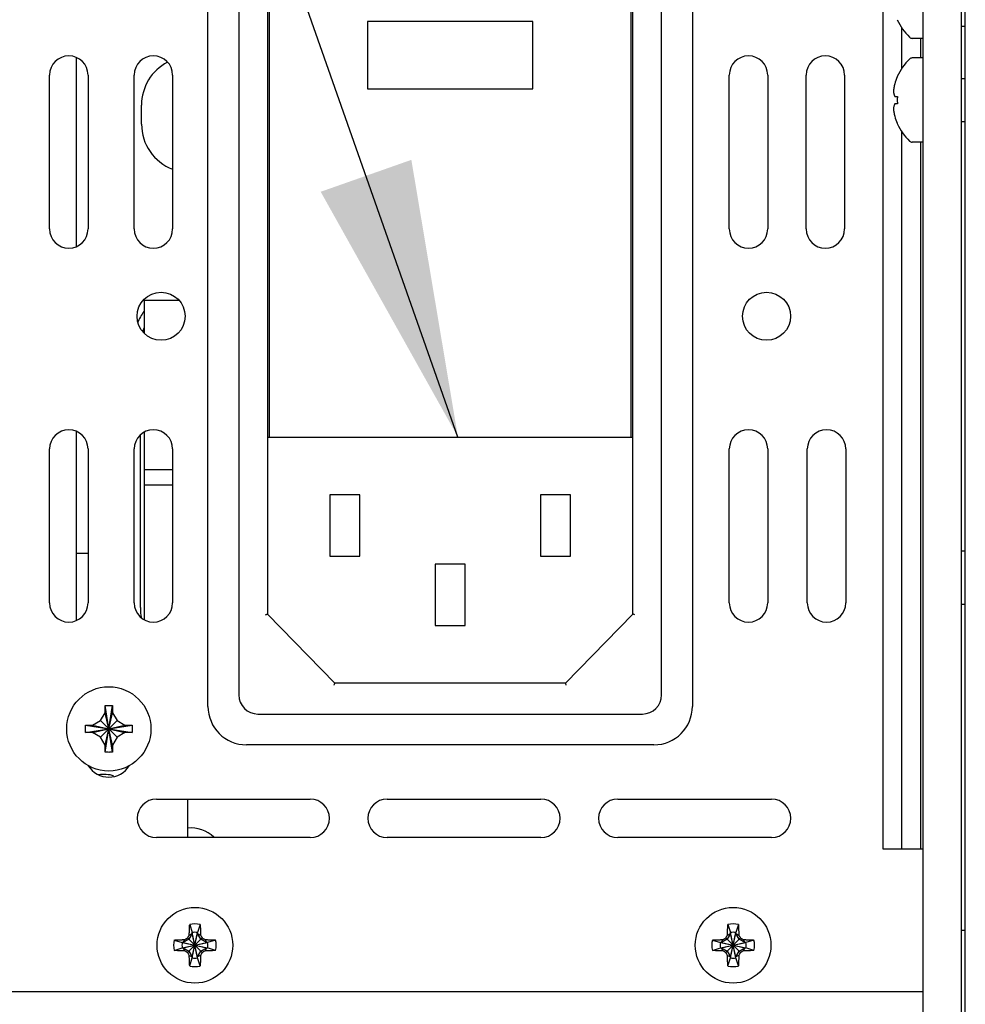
# Model space of a CAD drawing. Header units: inches. Extents: x 0 to 34, y 0 to 22.
# Tile 10 of 84: x 4.929 to 5.544, y 15.027 to 15.667. Entities that reach past the tile are written whole.
import ezdxf

# ---------------------------------------------------------------- set-up
doc = ezdxf.new("R2010")
doc.units = ezdxf.units.IN
doc.header["$LTSCALE"] = 1.87
doc.header["$MEASUREMENT"] = 0
doc.layers.get('0').update_dxf_attribs({"linetype": 'CONTINUOUS'})
doc.layers.add('DETAIL', color=7, linetype='CONTINUOUS')

msp = doc.modelspace()

# ---------------------------------------------------------------- linework, layer by layer
at = {"color": 7, "linetype": 'CONTINUOUS'}
for p, q in [((5.51625, 14.25233), (5.51625, 15.99483)), ((5.54125, 14.25233), (5.54125, 15.99483)), ((5.54375, 14.28183), (5.54375, 15.96433)), ((5.49025, 15.12758), (5.49025, 15.89508)), ((5.05125, 15.22033), (5.05125, 15.74033)), ((5.36625, 15.74033), (5.36625, 15.22033)), ((5.07125, 15.73283), (5.07125, 15.22783)), ((5.34625, 15.22783), (5.34625, 15.73283)), ((5.09, 15.72658), (5.09, 15.28033)), ((5.09125, 15.39533), (5.09125, 15.72533)), ((5.32625, 15.72533), (5.32625, 15.39533)), ((5.3275, 15.28033), (5.3275, 15.72658)), ((5.155, 15.66533), (5.155, 15.62158)), ((5.2625, 15.66533), (5.155, 15.66533)), ((5.2625, 15.62158), (5.2625, 15.66533)), ((5.50234, 15.66149), (5.50234, 15.63467)), ((5.54125, 15.66233), (5.54375, 15.66233)), ((5.51625, 15.65445), (5.50925, 15.65445)), ((5.51484, 15.6417), (5.51484, 15.65445)), ((4.96545, 15.64204), (4.96545, 15.51912)), ((5.51625, 15.6417), (5.50925, 15.6417)), ((4.94825, 15.53058), (4.94825, 15.63058)), ((4.97325, 15.63058), (4.97325, 15.53058)), ((5.00325, 15.53058), (5.00325, 15.63058)), ((5.02825, 15.63058), (5.02825, 15.53058)), ((5.39025, 15.53058), (5.39025, 15.63058)), ((5.41525, 15.63058), (5.41525, 15.53058)), ((5.44025, 15.53058), (5.44025, 15.63058)), ((5.46525, 15.63058), (5.46525, 15.53058)), ((5.54125, 15.62833), (5.54375, 15.62833)), ((5.155, 15.62158), (5.2625, 15.62158)), ((5.49784, 15.6167), (5.49952, 15.6167)), ((5.00803, 15.59863), (5.00803, 15.61113)), ((5.49952, 15.61195), (5.49784, 15.61195)), ((5.54125, 15.60033), (5.54375, 15.60033)), ((5.50234, 15.59399), (5.50234, 15.12758)), ((5.51625, 15.58695), (5.50925, 15.58695)), ((5.51484, 15.12758), (5.51484, 15.58695)), ((5.00978, 15.48478), (5.00978, 15.46288)), ((5.00978, 15.4844), (5.03205, 15.4844)), ((4.96545, 15.39904), (4.96545, 15.27612)), ((5.00726, 15.28455), (5.00726, 15.39655)), ((5.00978, 15.39839), (5.00978, 15.27677)), ((5.09, 15.39533), (5.3275, 15.39533)), ((4.94825, 15.28758), (4.94825, 15.38758)), ((4.97325, 15.38758), (4.97325, 15.28758)), ((5.00325, 15.28758), (5.00325, 15.38758)), ((5.02825, 15.38758), (5.02825, 15.28758)), ((5.39025, 15.28758), (5.39025, 15.38758)), ((5.41525, 15.38758), (5.41525, 15.28758)), ((5.441, 15.28758), (5.441, 15.38758)), ((5.466, 15.38758), (5.466, 15.28758)), ((5.00978, 15.37417), (5.02825, 15.37417)), ((5.00978, 15.36432), (5.02825, 15.36432)), ((5.1305, 15.35783), (5.1305, 15.31783)), ((5.15, 15.35783), (5.1305, 15.35783)), ((5.15, 15.31783), (5.15, 15.35783)), ((5.2675, 15.35783), (5.2675, 15.31783)), ((5.287, 15.35783), (5.2675, 15.35783)), ((5.287, 15.31783), (5.287, 15.35783)), ((4.96545, 15.31988), (4.97325, 15.31988)), ((5.54375, 15.32108), (5.54125, 15.32108)), ((5.1305, 15.31783), (5.15, 15.31783)), ((5.199, 15.31283), (5.199, 15.27283)), ((5.2185, 15.31283), (5.199, 15.31283)), ((5.2185, 15.27283), (5.2185, 15.31283)), ((5.2675, 15.31783), (5.287, 15.31783)), ((5.54375, 15.28658), (5.54125, 15.28658)), ((5.13375, 15.23533), (5.09, 15.28033)), ((5.3275, 15.28033), (5.28375, 15.23533)), ((5.199, 15.27283), (5.2185, 15.27283)), ((5.28375, 15.23533), (5.13375, 15.23533)), ((4.9814, 15.21105), (4.98438, 15.2162)), ((4.98438, 15.19049), (4.98912, 15.22092)), ((4.98912, 15.19049), (4.98438, 15.22092)), ((4.98438, 15.2162), (4.98438, 15.22077)), ((4.98438, 15.1952), (4.98913, 15.2162)), ((4.98913, 15.1952), (4.98438, 15.2162)), ((4.98913, 15.22077), (4.98913, 15.2162)), ((4.98913, 15.2162), (4.9921, 15.21105)), ((4.97625, 15.20808), (4.9814, 15.21105)), ((4.9814, 15.20035), (4.9921, 15.21105)), ((4.9921, 15.20035), (4.9814, 15.21105)), ((4.9921, 15.21105), (4.99725, 15.20808)), ((5.08375, 15.21533), (5.33375, 15.21533)), ((4.97154, 15.20807), (5.00196, 15.20333)), ((4.97154, 15.20333), (5.00196, 15.20807)), ((4.97169, 15.20808), (4.97625, 15.20808)), ((4.97625, 15.20333), (4.97169, 15.20333)), ((4.97625, 15.20808), (4.99725, 15.20333)), ((4.97625, 15.20333), (4.99725, 15.20808)), ((4.9814, 15.20035), (4.97625, 15.20333)), ((4.99725, 15.20333), (4.9921, 15.20035)), ((4.99725, 15.20808), (5.00181, 15.20808)), ((5.00181, 15.20333), (4.99725, 15.20333)), ((4.98438, 15.1952), (4.9814, 15.20035)), ((4.9921, 15.20035), (4.98913, 15.1952)), ((4.98438, 15.19064), (4.98438, 15.1952)), ((4.98913, 15.1952), (4.98913, 15.19064)), ((5.34125, 15.19533), (5.07625, 15.19533)), ((5.01775, 15.16008), (5.11775, 15.16008)), ((5.03795, 15.16008), (5.03795, 15.13508)), ((5.16775, 15.16008), (5.26775, 15.16008)), ((5.31775, 15.16008), (5.41775, 15.16008)), ((5.11775, 15.13508), (5.01775, 15.13508)), ((5.26775, 15.13508), (5.16775, 15.13508)), ((5.41775, 15.13508), (5.31775, 15.13508)), ((5.51625, 15.12758), (5.49025, 15.12758)), ((5.03934, 15.07856), (5.04103, 15.07331)), ((5.04616, 15.07856), (5.04447, 15.07331)), ((5.38934, 15.07856), (5.39103, 15.07331)), ((5.39616, 15.07856), (5.39447, 15.07331)), ((5.0389, 15.06893), (5.0352, 15.0668)), ((5.038, 15.06032), (5.0475, 15.06983)), ((5.0475, 15.06032), (5.038, 15.06983)), ((5.04103, 15.07263), (5.0389, 15.06893)), ((5.03907, 15.07167), (5.04103, 15.07263)), ((5.04103, 15.07331), (5.04103, 15.07263)), ((5.04103, 15.05684), (5.04447, 15.07331)), ((5.04447, 15.05684), (5.04103, 15.07331)), ((5.04447, 15.05753), (5.04103, 15.07263)), ((5.04103, 15.05753), (5.04447, 15.07263)), ((5.04447, 15.07263), (5.04447, 15.07331)), ((5.04661, 15.06893), (5.04447, 15.07263)), ((5.04447, 15.07263), (5.04643, 15.07167)), ((5.0503, 15.0668), (5.04661, 15.06893)), ((5.3889, 15.06893), (5.3852, 15.0668)), ((5.3975, 15.06032), (5.388, 15.06983)), ((5.388, 15.06032), (5.3975, 15.06983)), ((5.39103, 15.07263), (5.3889, 15.06893)), ((5.38907, 15.07167), (5.39103, 15.07263)), ((5.39103, 15.07331), (5.39103, 15.07263)), ((5.39103, 15.05684), (5.39447, 15.07331)), ((5.39447, 15.05684), (5.39103, 15.07331)), ((5.39103, 15.05753), (5.39447, 15.07263)), ((5.39447, 15.05753), (5.39103, 15.07263)), ((5.39447, 15.07263), (5.39447, 15.07331)), ((5.39661, 15.06893), (5.39447, 15.07263)), ((5.39447, 15.07263), (5.39643, 15.07167)), ((5.4003, 15.0668), (5.39661, 15.06893)), ((5.54125, 15.07483), (5.54375, 15.07483)), ((5.02927, 15.06849), (5.03451, 15.0668)), ((5.02927, 15.06167), (5.03451, 15.06336)), ((5.03451, 15.0668), (5.05099, 15.06336)), ((5.0352, 15.0668), (5.03451, 15.0668)), ((5.03451, 15.06336), (5.05099, 15.0668)), ((5.03451, 15.06336), (5.0352, 15.06336)), ((5.0352, 15.0668), (5.03616, 15.06876)), ((5.0352, 15.0668), (5.0503, 15.06336)), ((5.0352, 15.06336), (5.0503, 15.0668)), ((5.03616, 15.0614), (5.0352, 15.06336)), ((5.0352, 15.06336), (5.0389, 15.06122)), ((5.04661, 15.06122), (5.0503, 15.06336)), ((5.04934, 15.06876), (5.0503, 15.0668)), ((5.0503, 15.06336), (5.04934, 15.0614)), ((5.05099, 15.0668), (5.0503, 15.0668)), ((5.0503, 15.06336), (5.05099, 15.06336)), ((5.05623, 15.06849), (5.05099, 15.0668)), ((5.05623, 15.06167), (5.05099, 15.06336)), ((5.37927, 15.06849), (5.38451, 15.0668)), ((5.37927, 15.06167), (5.38451, 15.06336)), ((5.3852, 15.0668), (5.38451, 15.0668)), ((5.38451, 15.0668), (5.40099, 15.06336)), ((5.38451, 15.06336), (5.40099, 15.0668)), ((5.38451, 15.06336), (5.3852, 15.06336)), ((5.3852, 15.0668), (5.38616, 15.06876)), ((5.3852, 15.0668), (5.4003, 15.06336)), ((5.3852, 15.06336), (5.4003, 15.0668)), ((5.38616, 15.0614), (5.3852, 15.06336)), ((5.3852, 15.06336), (5.3889, 15.06122)), ((5.39661, 15.06122), (5.4003, 15.06336)), ((5.39934, 15.06876), (5.4003, 15.0668)), ((5.4003, 15.06336), (5.39934, 15.0614)), ((5.40099, 15.0668), (5.4003, 15.0668)), ((5.4003, 15.06336), (5.40099, 15.06336)), ((5.40623, 15.06849), (5.40099, 15.0668)), ((5.40623, 15.06167), (5.40099, 15.06336)), ((5.0389, 15.06122), (5.04103, 15.05753)), ((5.03907, 15.05849), (5.04103, 15.05753)), ((5.03934, 15.0516), (5.04103, 15.05684)), ((5.04103, 15.05753), (5.04103, 15.05684)), ((5.04447, 15.05753), (5.04661, 15.06122)), ((5.04643, 15.05849), (5.04447, 15.05753)), ((5.04447, 15.05684), (5.04447, 15.05753)), ((5.04616, 15.0516), (5.04447, 15.05684)), ((5.3889, 15.06122), (5.39103, 15.05753)), ((5.38907, 15.05849), (5.39103, 15.05753)), ((5.38934, 15.0516), (5.39103, 15.05684)), ((5.39103, 15.05753), (5.39103, 15.05684)), ((5.39447, 15.05753), (5.39661, 15.06122)), ((5.39643, 15.05849), (5.39447, 15.05753)), ((5.39447, 15.05684), (5.39447, 15.05753)), ((5.39616, 15.0516), (5.39447, 15.05684)), ((3.71625, 15.03508), (5.51625, 15.03508))]:
    msp.add_line(p, q, dxfattribs=at)
for centre, radius in [((5.02075, 15.47383), 0.01562), ((5.4145, 15.47383), 0.01562), ((4.98675, 15.2057), 0.02738), ((5.04275, 15.06508), 0.02461), ((5.39275, 15.06508), 0.02461)]:
    msp.add_circle(centre, radius, dxfattribs=at)
for centre, radius, start, end in [((5.53347, 15.68183), 0.03722, 204.2188, 225.77024), ((5.50925, 15.65695), 0.0025, 225.77024, 270), ((4.96075, 15.63058), 0.0125, 0, 180), ((5.01575, 15.63058), 0.0125, 0, 180), ((5.03928, 15.61113), 0.03125, 117.2696, 180), ((5.40275, 15.63058), 0.0125, 0, 180), ((5.45275, 15.63058), 0.0125, 0, 180), ((5.53347, 15.61433), 0.03722, 134.22976, 155.7812), ((5.50925, 15.6392), 0.0025, 90, 134.22976), ((5.53347, 15.61433), 0.03714, 156.0708, 163.57737), ((5.53347, 15.61433), 0.03714, 196.42263, 203.9292), ((5.03928, 15.59863), 0.03125, 180, 249.18015), ((5.53347, 15.61433), 0.03722, 204.2188, 225.77024), ((5.50925, 15.58945), 0.0025, 225.77024, 270), ((4.96075, 15.53058), 0.0125, 180, 360), ((5.01575, 15.53058), 0.0125, 180, 360), ((5.40275, 15.53058), 0.0125, 180, 360), ((5.45275, 15.53058), 0.0125, 180, 360), ((5.04323, 15.45363), 0.041, 145.28448, 157.15666), ((5.04326, 15.45355), 0.036, 159.64907, 163.26822), ((4.96075, 15.38758), 0.0125, 0, 180), ((5.01575, 15.38758), 0.0125, 0, 180), ((5.40275, 15.38758), 0.0125, 0, 180), ((5.4535, 15.38758), 0.0125, 0, 180), ((4.96075, 15.28758), 0.0125, 180, 360), ((5.01575, 15.28758), 0.0125, 180, 360), ((5.40275, 15.28758), 0.0125, 180, 360), ((5.4535, 15.28758), 0.0125, 180, 360), ((5.04326, 15.28455), 0.036, 180, 191.06281), ((5.08375, 15.22783), 0.0125, 180, 270), ((5.33375, 15.22783), 0.0125, 270, 360), ((5.07625, 15.22033), 0.025, 180, 270), ((5.34125, 15.22033), 0.025, 270, 360), ((4.98675, 15.18995), 0.01562, 211.54584, 328.32109), ((4.9835, 15.15539), 0.02075, 71.53707, 99.37643), ((5.01775, 15.14758), 0.0125, 90, 270), ((5.11775, 15.14758), 0.0125, 270, 90), ((5.16775, 15.14758), 0.0125, 90, 270), ((5.26775, 15.14758), 0.0125, 270, 90), ((5.31775, 15.14758), 0.0125, 90, 270), ((5.41775, 15.14758), 0.0125, 270, 90), ((5.03979, 15.1188), 0.02252, 46.99495, 94.71815), ((5.04275, 15.06508), 0.01391, 75.81313, 104.18687), ((5.39275, 15.06508), 0.01391, 75.81313, 104.18687), ((5.04275, 15.06508), 0.00842, 78.18933, 101.81067), ((5.39275, 15.06508), 0.00842, 78.18933, 101.81067), ((5.04275, 15.06508), 0.01391, 165.81313, 194.18687), ((5.04275, 15.06508), 0.00842, 168.18933, 191.81067), ((5.04275, 15.06508), 0.00842, 348.18933, 11.81067), ((5.04275, 15.06508), 0.01391, 345.81313, 14.18687), ((5.39275, 15.06508), 0.01391, 165.81313, 194.18687), ((5.39275, 15.06508), 0.00842, 168.18933, 191.81067), ((5.39275, 15.06508), 0.00842, 348.18933, 11.81067), ((5.39275, 15.06508), 0.01391, 345.81313, 14.18687), ((5.04275, 15.06508), 0.00842, 258.18933, 281.81067), ((5.39275, 15.06508), 0.00842, 258.18933, 281.81067), ((5.04275, 15.06508), 0.01391, 255.81313, 284.18687), ((5.39275, 15.06508), 0.01391, 255.81313, 284.18687)]:
    msp.add_arc(centre, radius, start, end, dxfattribs=at)
for points in [[(5.49955, 15.62947), (5.49954, 15.62944), (5.49953, 15.62942), (5.49952, 15.62939)], [(5.49958, 15.62954), (5.49957, 15.62955), (5.49953, 15.62957), (5.49953, 15.62957)], [(5.49958, 15.62954), (5.49957, 15.62952), (5.49956, 15.62949), (5.49955, 15.62947)], [(5.49714, 15.62101), (5.49709, 15.62056), (5.49706, 15.62012), (5.49703, 15.61968)], [(5.49703, 15.61968), (5.49705, 15.61948), (5.49708, 15.61929), (5.49711, 15.6191)], [(5.49732, 15.62229), (5.49725, 15.62186), (5.49719, 15.62143), (5.49714, 15.62101)], [(5.49754, 15.62354), (5.49746, 15.62313), (5.49738, 15.62271), (5.49732, 15.62229)], [(5.49784, 15.62483), (5.49773, 15.6244), (5.49763, 15.62397), (5.49754, 15.62354)], [(5.49711, 15.6191), (5.49714, 15.6189), (5.49718, 15.61871), (5.49723, 15.61852)], [(5.49723, 15.61852), (5.49727, 15.61832), (5.49733, 15.61813), (5.49738, 15.61793)], [(5.49738, 15.61793), (5.49744, 15.61773), (5.49751, 15.61753), (5.49759, 15.61733)], [(5.49759, 15.61733), (5.49766, 15.61712), (5.49775, 15.61691), (5.49784, 15.6167)], [(5.49953, 15.61512), (5.49952, 15.61486), (5.49952, 15.61459), (5.49952, 15.61433)], [(5.49952, 15.61433), (5.49952, 15.61406), (5.49952, 15.6138), (5.49953, 15.61353)], [(5.49955, 15.61591), (5.49954, 15.61577), (5.49954, 15.61563), (5.49953, 15.61549)], [(5.49953, 15.61549), (5.49953, 15.61537), (5.49953, 15.61524), (5.49953, 15.61512)], [(5.49953, 15.61353), (5.49953, 15.61341), (5.49953, 15.61329), (5.49953, 15.61316)], [(5.49953, 15.61316), (5.49954, 15.61302), (5.49954, 15.61288), (5.49955, 15.61274)], [(5.49958, 15.6167), (5.49957, 15.61643), (5.49956, 15.61617), (5.49955, 15.61591)], [(5.49711, 15.60956), (5.49708, 15.60937), (5.49705, 15.60917), (5.49703, 15.60898)], [(5.49723, 15.61014), (5.49718, 15.60995), (5.49714, 15.60975), (5.49711, 15.60956)], [(5.49738, 15.61072), (5.49733, 15.61053), (5.49727, 15.61034), (5.49723, 15.61014)], [(5.49759, 15.61132), (5.49751, 15.61112), (5.49744, 15.61092), (5.49738, 15.61072)], [(5.49784, 15.61195), (5.49775, 15.61174), (5.49766, 15.61153), (5.49759, 15.61132)], [(5.49955, 15.61274), (5.49956, 15.61248), (5.49957, 15.61222), (5.49958, 15.61196)], [(5.49958, 15.59911), (5.49957, 15.5991), (5.49953, 15.59908), (5.49953, 15.59908)]]:
    msp.add_open_spline(points, degree=3, dxfattribs=at)
for points, knots in [([(5.49952, 15.6167), (5.49953, 15.6167), (5.49955, 15.6167), (5.49957, 15.6167), (5.49958, 15.6167)], [0, 0, 0, 0, 0.498367, 1, 1, 1, 1]), ([(5.49703, 15.60898), (5.49706, 15.60853), (5.49713, 15.60766), (5.4973, 15.60637), (5.49754, 15.6051), (5.49773, 15.60425), (5.49784, 15.60383)], [0, 0, 0, 0, 0.255468, 0.50269, 0.747618, 1, 1, 1, 1]), ([(5.49958, 15.61196), (5.49957, 15.61196), (5.49955, 15.61196), (5.49953, 15.61195), (5.49952, 15.61195)], [0, 0, 0, 0, 0.501638, 1, 1, 1, 1]), ([(5.49952, 15.59926), (5.49953, 15.59924), (5.49955, 15.59919), (5.49957, 15.59914), (5.49958, 15.59911)], [0, 0, 0, 0, 0.4996, 1, 1, 1, 1]), ([(5.08875, 15.27982), (5.08895, 15.2799), (5.08931, 15.28005), (5.08973, 15.28022), (5.08994, 15.2803), (5.09, 15.28033)], [0, 0, 0, 0, 0.484146, 0.85633, 1, 1, 1, 1]), ([(5.32875, 15.27982), (5.32855, 15.2799), (5.32819, 15.28005), (5.32778, 15.28022), (5.32756, 15.2803), (5.3275, 15.28033)], [0, 0, 0, 0, 0.484146, 0.85633, 1, 1, 1, 1]), ([(5.13322, 15.23408), (5.13331, 15.23428), (5.13346, 15.23464), (5.13363, 15.23505), (5.13373, 15.23527), (5.13375, 15.23533)], [0, 0, 0, 0, 0.482963, 0.855554, 1, 1, 1, 1]), ([(5.28428, 15.23408), (5.28419, 15.23428), (5.28404, 15.23464), (5.28387, 15.23505), (5.28378, 15.23527), (5.28375, 15.23533)], [0, 0, 0, 0, 0.482963, 0.855554, 1, 1, 1, 1]), ([(4.98438, 15.22092), (4.98464, 15.22092), (4.98517, 15.22094), (4.98596, 15.22095), (4.98649, 15.22095), (4.98675, 15.22095)], [0, 0, 0, 0, 0.331742, 0.664995, 1, 1, 1, 1]), ([(4.98438, 15.22077), (4.98438, 15.22079), (4.98438, 15.22084), (4.98438, 15.22089), (4.98438, 15.22092)], [0, 0, 0, 0, 0.49984, 1, 1, 1, 1]), ([(4.98675, 15.22095), (4.98702, 15.22095), (4.98754, 15.22095), (4.98833, 15.22094), (4.98886, 15.22092), (4.98912, 15.22092)], [0, 0, 0, 0, 0.334934, 0.668179, 1, 1, 1, 1]), ([(4.98912, 15.22092), (4.98912, 15.22089), (4.98912, 15.22084), (4.98912, 15.22079), (4.98913, 15.22077)], [0, 0, 0, 0, 0.500165, 1, 1, 1, 1]), ([(4.97154, 15.20333), (4.97152, 15.20386), (4.9715, 15.20491), (4.9715, 15.20649), (4.97152, 15.20755), (4.97154, 15.20807)], [0, 0, 0, 0, 0.332868, 0.667132, 1, 1, 1, 1]), ([(4.97154, 15.20807), (4.97156, 15.20807), (4.97161, 15.20807), (4.97166, 15.20808), (4.97169, 15.20808)], [0, 0, 0, 0, 0.500165, 1, 1, 1, 1]), ([(4.97169, 15.20333), (4.97166, 15.20333), (4.97161, 15.20333), (4.97156, 15.20333), (4.97154, 15.20333)], [0, 0, 0, 0, 0.49984, 1, 1, 1, 1]), ([(5.00181, 15.20808), (5.00184, 15.20808), (5.00189, 15.20807), (5.00194, 15.20807), (5.00196, 15.20807)], [0, 0, 0, 0, 0.49984, 1, 1, 1, 1]), ([(5.00196, 15.20333), (5.00194, 15.20333), (5.00189, 15.20333), (5.00184, 15.20333), (5.00181, 15.20333)], [0, 0, 0, 0, 0.500165, 1, 1, 1, 1]), ([(5.00196, 15.20807), (5.00198, 15.20755), (5.002, 15.20649), (5.002, 15.20491), (5.00198, 15.20386), (5.00196, 15.20333)], [0, 0, 0, 0, 0.332868, 0.667132, 1, 1, 1, 1]), ([(4.98438, 15.19049), (4.98438, 15.19051), (4.98438, 15.19056), (4.98438, 15.19061), (4.98438, 15.19064)], [0, 0, 0, 0, 0.500165, 1, 1, 1, 1]), ([(4.98675, 15.19045), (4.98649, 15.19045), (4.98596, 15.19046), (4.98517, 15.19047), (4.98464, 15.19048), (4.98438, 15.19049)], [0, 0, 0, 0, 0.334934, 0.668179, 1, 1, 1, 1]), ([(4.98912, 15.19049), (4.98886, 15.19048), (4.98833, 15.19047), (4.98754, 15.19046), (4.98702, 15.19045), (4.98675, 15.19045)], [0, 0, 0, 0, 0.331742, 0.664995, 1, 1, 1, 1]), ([(4.98913, 15.19064), (4.98912, 15.19061), (4.98912, 15.19056), (4.98912, 15.19051), (4.98912, 15.19049)], [0, 0, 0, 0, 0.49984, 1, 1, 1, 1]), ([(5.03912, 15.07346), (5.03912, 15.07374), (5.03914, 15.07432), (5.03917, 15.07525), (5.03922, 15.07627), (5.03927, 15.07738), (5.03932, 15.07816), (5.03934, 15.07856)], [0, 0, 0, 0, 0.164165, 0.344085, 0.543583, 0.764145, 1, 1, 1, 1]), ([(5.04616, 15.07856), (5.04618, 15.07817), (5.04623, 15.0774), (5.04628, 15.07629), (5.04633, 15.07526), (5.04636, 15.07433), (5.04638, 15.07374), (5.04639, 15.07346)], [0, 0, 0, 0, 0.230581, 0.451477, 0.653011, 0.834737, 1, 1, 1, 1]), ([(5.38912, 15.07346), (5.38912, 15.07374), (5.38914, 15.07432), (5.38917, 15.07525), (5.38922, 15.07627), (5.38927, 15.07738), (5.38932, 15.07816), (5.38934, 15.07856)], [0, 0, 0, 0, 0.164165, 0.344085, 0.543583, 0.764145, 1, 1, 1, 1]), ([(5.39616, 15.07856), (5.39618, 15.07817), (5.39623, 15.0774), (5.39628, 15.07629), (5.39633, 15.07526), (5.39636, 15.07433), (5.39638, 15.07374), (5.39639, 15.07346)], [0, 0, 0, 0, 0.230581, 0.451477, 0.653011, 0.834737, 1, 1, 1, 1]), ([(5.03616, 15.06876), (5.03631, 15.06885), (5.03662, 15.06903), (5.03708, 15.0693), (5.03754, 15.06957), (5.03784, 15.06974), (5.038, 15.06983)], [0, 0, 0, 0, 0.251029, 0.502008, 0.751914, 1, 1, 1, 1]), ([(5.038, 15.06983), (5.03809, 15.06998), (5.03826, 15.07029), (5.03853, 15.07075), (5.0388, 15.07121), (5.03898, 15.07152), (5.03907, 15.07167)], [0, 0, 0, 0, 0.249176, 0.499553, 0.750223, 1, 1, 1, 1]), ([(5.03907, 15.07167), (5.03908, 15.07185), (5.03908, 15.07223), (5.0391, 15.07283), (5.03911, 15.07324), (5.03912, 15.07346)], [0, 0, 0, 0, 0.304476, 0.636203, 1, 1, 1, 1]), ([(5.04639, 15.07346), (5.04639, 15.07324), (5.0464, 15.07283), (5.04642, 15.07223), (5.04643, 15.07185), (5.04643, 15.07167)], [0, 0, 0, 0, 0.363242, 0.695391, 1, 1, 1, 1]), ([(5.04643, 15.07167), (5.04652, 15.07152), (5.0467, 15.07121), (5.04697, 15.07075), (5.04724, 15.07029), (5.04742, 15.06998), (5.0475, 15.06983)], [0, 0, 0, 0, 0.251028, 0.502007, 0.751913, 1, 1, 1, 1]), ([(5.0475, 15.06983), (5.04766, 15.06974), (5.04796, 15.06956), (5.04842, 15.0693), (5.04888, 15.06903), (5.04919, 15.06885), (5.04934, 15.06876)], [0, 0, 0, 0, 0.249176, 0.499554, 0.750223, 1, 1, 1, 1]), ([(5.38616, 15.06876), (5.38631, 15.06885), (5.38662, 15.06903), (5.38708, 15.0693), (5.38754, 15.06957), (5.38784, 15.06974), (5.388, 15.06983)], [0, 0, 0, 0, 0.251029, 0.502008, 0.751914, 1, 1, 1, 1]), ([(5.388, 15.06983), (5.38809, 15.06998), (5.38826, 15.07029), (5.38853, 15.07075), (5.3888, 15.07121), (5.38898, 15.07152), (5.38907, 15.07167)], [0, 0, 0, 0, 0.249176, 0.499553, 0.750223, 1, 1, 1, 1]), ([(5.38907, 15.07167), (5.38908, 15.07185), (5.38908, 15.07223), (5.3891, 15.07283), (5.38911, 15.07324), (5.38912, 15.07346)], [0, 0, 0, 0, 0.304476, 0.636203, 1, 1, 1, 1]), ([(5.39639, 15.07346), (5.39639, 15.07324), (5.3964, 15.07283), (5.39642, 15.07223), (5.39643, 15.07185), (5.39643, 15.07167)], [0, 0, 0, 0, 0.363242, 0.695391, 1, 1, 1, 1]), ([(5.39643, 15.07167), (5.39652, 15.07152), (5.3967, 15.07121), (5.39697, 15.07075), (5.39724, 15.07029), (5.39742, 15.06998), (5.3975, 15.06983)], [0, 0, 0, 0, 0.251028, 0.502007, 0.751913, 1, 1, 1, 1]), ([(5.3975, 15.06983), (5.39766, 15.06974), (5.39796, 15.06956), (5.39842, 15.0693), (5.39888, 15.06903), (5.39919, 15.06885), (5.39934, 15.06876)], [0, 0, 0, 0, 0.249176, 0.499554, 0.750223, 1, 1, 1, 1]), ([(5.02927, 15.06849), (5.02966, 15.06851), (5.03043, 15.06856), (5.03154, 15.06861), (5.03256, 15.06865), (5.0335, 15.06869), (5.03409, 15.06871), (5.03437, 15.06871)], [0, 0, 0, 0, 0.230581, 0.451477, 0.653011, 0.834737, 1, 1, 1, 1]), ([(5.03437, 15.06871), (5.03458, 15.06872), (5.035, 15.06873), (5.0356, 15.06874), (5.03598, 15.06875), (5.03616, 15.06876)], [0, 0, 0, 0, 0.363242, 0.695391, 1, 1, 1, 1]), ([(5.04934, 15.06876), (5.04952, 15.06875), (5.0499, 15.06874), (5.0505, 15.06873), (5.05092, 15.06872), (5.05113, 15.06871)], [0, 0, 0, 0, 0.304476, 0.636203, 1, 1, 1, 1]), ([(5.05113, 15.06871), (5.05141, 15.06871), (5.052, 15.06869), (5.05292, 15.06866), (5.05394, 15.06861), (5.05506, 15.06856), (5.05583, 15.06851), (5.05623, 15.06849)], [0, 0, 0, 0, 0.164165, 0.344085, 0.543582, 0.764145, 1, 1, 1, 1]), ([(5.37927, 15.06849), (5.37966, 15.06851), (5.38043, 15.06856), (5.38154, 15.06861), (5.38256, 15.06865), (5.3835, 15.06869), (5.38409, 15.06871), (5.38437, 15.06871)], [0, 0, 0, 0, 0.230581, 0.451477, 0.653011, 0.834737, 1, 1, 1, 1]), ([(5.38437, 15.06871), (5.38458, 15.06872), (5.385, 15.06873), (5.3856, 15.06874), (5.38598, 15.06875), (5.38616, 15.06876)], [0, 0, 0, 0, 0.363242, 0.695391, 1, 1, 1, 1]), ([(5.39934, 15.06876), (5.39952, 15.06875), (5.3999, 15.06874), (5.4005, 15.06873), (5.40092, 15.06872), (5.40113, 15.06871)], [0, 0, 0, 0, 0.304476, 0.636203, 1, 1, 1, 1]), ([(5.40113, 15.06871), (5.40141, 15.06871), (5.402, 15.06869), (5.40292, 15.06866), (5.40394, 15.06861), (5.40506, 15.06856), (5.40583, 15.06851), (5.40623, 15.06849)], [0, 0, 0, 0, 0.164165, 0.344085, 0.543582, 0.764145, 1, 1, 1, 1]), ([(5.03437, 15.06144), (5.03409, 15.06145), (5.0335, 15.06147), (5.03258, 15.0615), (5.03156, 15.06154), (5.03045, 15.0616), (5.02967, 15.06164), (5.02927, 15.06167)], [0, 0, 0, 0, 0.164165, 0.344085, 0.543582, 0.764145, 1, 1, 1, 1]), ([(5.03616, 15.0614), (5.03598, 15.0614), (5.0356, 15.06141), (5.035, 15.06143), (5.03459, 15.06144), (5.03437, 15.06144)], [0, 0, 0, 0, 0.304476, 0.636203, 1, 1, 1, 1]), ([(5.038, 15.06032), (5.03784, 15.06041), (5.03754, 15.06059), (5.03708, 15.06086), (5.03662, 15.06113), (5.03631, 15.06131), (5.03616, 15.0614)], [0, 0, 0, 0, 0.249088, 0.499406, 0.75009, 1, 1, 1, 1]), ([(5.03907, 15.05849), (5.03898, 15.05864), (5.0388, 15.05895), (5.03853, 15.05941), (5.03826, 15.05987), (5.03809, 15.06017), (5.038, 15.06032)], [0, 0, 0, 0, 0.25105, 0.502031, 0.751928, 1, 1, 1, 1]), ([(5.03912, 15.05669), (5.03911, 15.05691), (5.0391, 15.05733), (5.03908, 15.05792), (5.03908, 15.0583), (5.03907, 15.05849)], [0, 0, 0, 0, 0.363282, 0.695398, 1, 1, 1, 1]), ([(5.03934, 15.0516), (5.03932, 15.05199), (5.03927, 15.05275), (5.03922, 15.05386), (5.03917, 15.05489), (5.03914, 15.05582), (5.03912, 15.05641), (5.03912, 15.05669)], [0, 0, 0, 0, 0.230581, 0.451478, 0.653011, 0.834737, 1, 1, 1, 1]), ([(5.04639, 15.05669), (5.04638, 15.05642), (5.04636, 15.05583), (5.04633, 15.05491), (5.04629, 15.05389), (5.04623, 15.05277), (5.04618, 15.052), (5.04616, 15.0516)], [0, 0, 0, 0, 0.164165, 0.344085, 0.543583, 0.764145, 1, 1, 1, 1]), ([(5.04643, 15.05849), (5.04643, 15.0583), (5.04642, 15.05792), (5.0464, 15.05733), (5.04639, 15.05691), (5.04639, 15.05669)], [0, 0, 0, 0, 0.304476, 0.636203, 1, 1, 1, 1]), ([(5.0475, 15.06032), (5.04742, 15.06017), (5.04724, 15.05986), (5.04697, 15.05941), (5.0467, 15.05895), (5.04652, 15.05864), (5.04643, 15.05849)], [0, 0, 0, 0, 0.249089, 0.499407, 0.750091, 1, 1, 1, 1]), ([(5.04934, 15.0614), (5.04919, 15.06131), (5.04888, 15.06113), (5.04842, 15.06086), (5.04796, 15.06059), (5.04766, 15.06041), (5.0475, 15.06032)], [0, 0, 0, 0, 0.250891, 0.501855, 0.751823, 1, 1, 1, 1]), ([(5.05113, 15.06144), (5.05092, 15.06144), (5.0505, 15.06143), (5.0499, 15.06141), (5.04952, 15.0614), (5.04934, 15.0614)], [0, 0, 0, 0, 0.363242, 0.695392, 1, 1, 1, 1]), ([(5.05623, 15.06167), (5.05584, 15.06164), (5.05507, 15.0616), (5.05396, 15.06154), (5.05294, 15.0615), (5.052, 15.06147), (5.05141, 15.06145), (5.05113, 15.06144)], [0, 0, 0, 0, 0.230581, 0.451477, 0.653011, 0.834737, 1, 1, 1, 1]), ([(5.38437, 15.06144), (5.38409, 15.06145), (5.3835, 15.06147), (5.38258, 15.0615), (5.38156, 15.06154), (5.38045, 15.0616), (5.37967, 15.06164), (5.37927, 15.06167)], [0, 0, 0, 0, 0.164165, 0.344085, 0.543582, 0.764145, 1, 1, 1, 1]), ([(5.38616, 15.0614), (5.38598, 15.0614), (5.3856, 15.06141), (5.385, 15.06143), (5.38459, 15.06144), (5.38437, 15.06144)], [0, 0, 0, 0, 0.304476, 0.636203, 1, 1, 1, 1]), ([(5.388, 15.06032), (5.38784, 15.06041), (5.38754, 15.06059), (5.38708, 15.06086), (5.38662, 15.06113), (5.38631, 15.06131), (5.38616, 15.0614)], [0, 0, 0, 0, 0.249088, 0.499406, 0.75009, 1, 1, 1, 1]), ([(5.38907, 15.05849), (5.38898, 15.05864), (5.3888, 15.05895), (5.38853, 15.05941), (5.38826, 15.05987), (5.38809, 15.06017), (5.388, 15.06032)], [0, 0, 0, 0, 0.25105, 0.502031, 0.751928, 1, 1, 1, 1]), ([(5.38912, 15.05669), (5.38911, 15.05691), (5.3891, 15.05733), (5.38908, 15.05792), (5.38908, 15.0583), (5.38907, 15.05849)], [0, 0, 0, 0, 0.363282, 0.695398, 1, 1, 1, 1]), ([(5.38934, 15.0516), (5.38932, 15.05199), (5.38927, 15.05275), (5.38922, 15.05386), (5.38917, 15.05489), (5.38914, 15.05582), (5.38912, 15.05641), (5.38912, 15.05669)], [0, 0, 0, 0, 0.230581, 0.451478, 0.653011, 0.834737, 1, 1, 1, 1]), ([(5.39639, 15.05669), (5.39638, 15.05642), (5.39636, 15.05583), (5.39633, 15.05491), (5.39629, 15.05389), (5.39623, 15.05277), (5.39618, 15.052), (5.39616, 15.0516)], [0, 0, 0, 0, 0.164165, 0.344085, 0.543583, 0.764145, 1, 1, 1, 1]), ([(5.39643, 15.05849), (5.39643, 15.0583), (5.39642, 15.05792), (5.3964, 15.05733), (5.39639, 15.05691), (5.39639, 15.05669)], [0, 0, 0, 0, 0.304476, 0.636203, 1, 1, 1, 1]), ([(5.3975, 15.06032), (5.39742, 15.06017), (5.39724, 15.05986), (5.39697, 15.05941), (5.3967, 15.05895), (5.39652, 15.05864), (5.39643, 15.05849)], [0, 0, 0, 0, 0.249089, 0.499407, 0.750091, 1, 1, 1, 1]), ([(5.39934, 15.0614), (5.39919, 15.06131), (5.39888, 15.06113), (5.39842, 15.06086), (5.39796, 15.06059), (5.39766, 15.06041), (5.3975, 15.06032)], [0, 0, 0, 0, 0.250891, 0.501855, 0.751823, 1, 1, 1, 1]), ([(5.40113, 15.06144), (5.40092, 15.06144), (5.4005, 15.06143), (5.3999, 15.06141), (5.39952, 15.0614), (5.39934, 15.0614)], [0, 0, 0, 0, 0.363242, 0.695392, 1, 1, 1, 1]), ([(5.40623, 15.06167), (5.40584, 15.06164), (5.40507, 15.0616), (5.40396, 15.06154), (5.40294, 15.0615), (5.402, 15.06147), (5.40141, 15.06145), (5.40113, 15.06144)], [0, 0, 0, 0, 0.230581, 0.451477, 0.653011, 0.834737, 1, 1, 1, 1])]:
    msp.add_open_spline(points, degree=3, knots=knots, dxfattribs=at)
at = {"layer": 'DETAIL', "color": 2, "linetype": 'CONTINUOUS'}
msp.add_line((5.2138, 15.39533), (4.73892, 16.74433), dxfattribs=at)
msp.add_solid([(5.12455, 15.55474), (5.2138, 15.39533), (5.18351, 15.57549)], dxfattribs=at)

doc.saveas('drawing.dxf')
